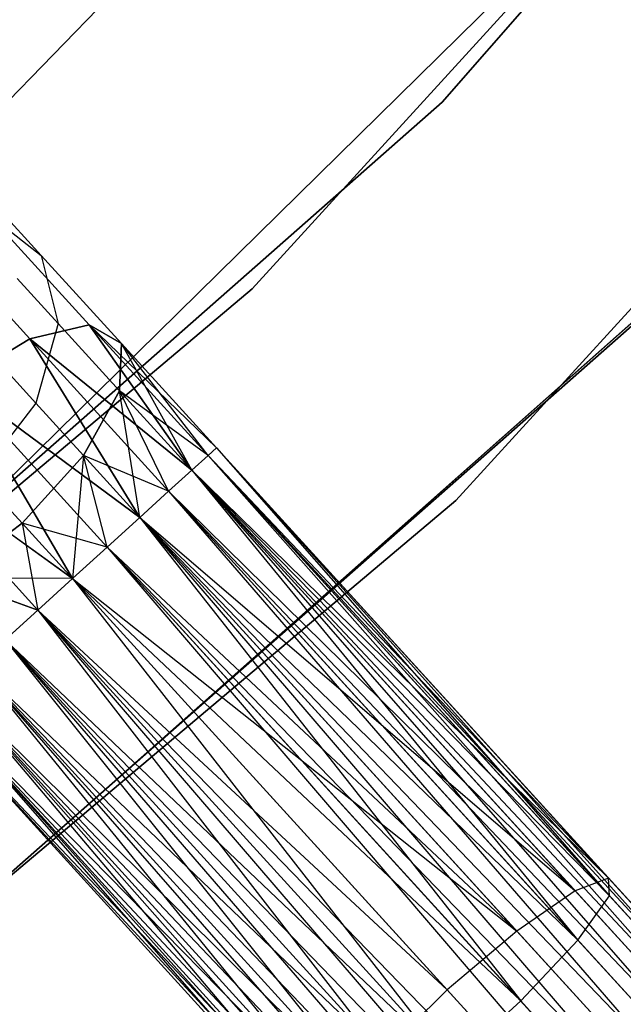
# Model space of a CAD drawing. Extents: x -91 to 91, y -91 to 262.
# Tile 207 of 256: x 41.79 to 44.87, y -48.34 to -43.31. Entities that reach past the tile are written whole.
import ezdxf

# ---------------------------------------------------------------- set-up
doc = ezdxf.new("R2010")
doc.units = 0
doc.header["$LTSCALE"] = 25.4
doc.layers.get('0').update_dxf_attribs({"linetype": 'CONTINUOUS'})

# ---------------------------------------------------------------- blocks, each defined once
blk = doc.blocks.new('ETE0_STL_1')
at = {"color": 0}
for p, q in [((43.9479, -43.733, 159.5), (49.2803, -37.6225, 159.5)), ((49.2803, -37.6225, 169), (43.9479, -43.733, 169)), ((49.2803, -37.6225, 169), (43.9479, -43.733, 169)), ((43.9479, -43.733, 159.5), (49.2803, -37.6225, 159.5)), ((48.4429, -38.6948, 330.5076), (42.9777, -44.6868, 330.5076)), ((42.9777, -44.6868, 321.0076), (48.4429, -38.6948, 321.0076)), ((42.9777, -44.6868, 321.0076), (48.4429, -38.6948, 321.0076)), ((48.4429, -38.6948, 330.5076), (42.9777, -44.6868, 330.5076)), ((44.0175, -45.768, 330.5076), (49.6149, -39.631, 330.5076)), ((49.6149, -39.631, 321.0076), (44.0175, -45.768, 321.0076)), ((44.0175, -45.768, 330.5076), (49.6149, -39.631, 330.5076)), ((49.6149, -39.631, 321.0076), (44.0175, -45.768, 321.0076)), ((45.2832, -40.07, 164.5076), (41.3797, -44.0896, 164.5076)), ((41.3797, -44.0896, 162.5076), (45.2832, -40.07, 162.5076)), ((41.3797, -44.0896, 162.5076), (45.2832, -40.07, 162.5076)), ((45.2832, -40.07, 164.5076), (41.3797, -44.0896, 164.5076)), ((40.4666, -46.9069, 327.5076), (46.243, -41.2237, 327.5076)), ((46.243, -41.2237, 328.5076), (40.4666, -46.9069, 328.5076)), ((40.4666, -46.9069, 327.5076), (46.243, -41.2237, 327.5076)), ((46.243, -41.2237, 328.5076), (40.4666, -46.9069, 328.5076)), ((37.8636, -49.0953, 159.5), (43.9479, -43.733, 159.5)), ((43.9479, -43.733, 169), (37.8636, -49.0953, 169)), ((43.9479, -43.733, 169), (37.8636, -49.0953, 169)), ((37.8636, -49.0953, 159.5), (43.9479, -43.733, 159.5)), ((43.9479, -43.733, 169), (43.9479, -43.733, 159.5)), ((43.9479, -43.733, 169), (43.9479, -43.733, 159.5)), ((41.6265, -44.2141, 321.2884), (41.9008, -44.5153, 320.6786)), ((41.6265, -44.2141, 321.2884), (41.9008, -44.5153, 320.6786)), ((41.9008, -44.5153, 169.3366), (41.6265, -44.2141, 168.7269)), ((41.9008, -44.5153, 169.3366), (41.6265, -44.2141, 168.7269)), ((41.2433, -44.2829, 320.0641), (41.8437, -44.9422, 319.4683)), ((41.2433, -44.2829, 320.0641), (41.8437, -44.9422, 319.4683)), ((41.8437, -44.9422, 170.5469), (41.2433, -44.2829, 169.9511)), ((41.8437, -44.9422, 170.5469), (41.2433, -44.2829, 169.9511)), ((41.6319, -44.3057, 320.3427), (42.1462, -44.8705, 319.8322)), ((41.6319, -44.3057, 320.3427), (42.1462, -44.8705, 319.8322)), ((41.6319, -44.3057, 320.3427), (41.9008, -44.5153, 320.6786)), ((41.6319, -44.3057, 320.3427), (41.9008, -44.5153, 320.6786)), ((41.6319, -44.3057, 169.6726), (41.9008, -44.5153, 169.3366)), ((42.1462, -44.8705, 170.183), (41.6319, -44.3057, 169.6726)), ((42.1462, -44.8705, 170.183), (41.6319, -44.3057, 169.6726)), ((41.6319, -44.3057, 169.6726), (41.9008, -44.5153, 169.3366)), ((41.9008, -44.5153, 320.6786), (42.3113, -44.9661, 320.2712)), ((41.9008, -44.5153, 320.6786), (42.3113, -44.9661, 320.2712)), ((41.9008, -44.5153, 320.6786), (41.9883, -44.8636, 320.9951)), ((41.9008, -44.5153, 320.6786), (41.9883, -44.8636, 320.9951)), ((41.9008, -44.5153, 169.3366), (41.9883, -44.8636, 169.0201)), ((42.3113, -44.9661, 169.744), (41.9008, -44.5153, 169.3366)), ((42.3113, -44.9661, 169.744), (41.9008, -44.5153, 169.3366)), ((41.9008, -44.5153, 169.3366), (41.9883, -44.8636, 169.0201)), ((38.9328, -50.1646, 158.5), (45.1475, -44.6537, 158.5)), ((45.1475, -44.6537, 159.5), (38.9328, -50.1646, 159.5)), ((38.9328, -50.1646, 158.5), (45.1475, -44.6537, 158.5)), ((45.1475, -44.6537, 159.5), (38.9328, -50.1646, 159.5)), ((41.7794, -44.6341, 321.4596), (41.9883, -44.8636, 320.9951)), ((41.7794, -44.6341, 321.4596), (41.9883, -44.8636, 320.9951)), ((41.9883, -44.8636, 169.0201), (41.7794, -44.6341, 168.5556)), ((41.9883, -44.8636, 169.0201), (41.7794, -44.6341, 168.5556)), ((42.9777, -44.6868, 330.5076), (36.7773, -49.9143, 330.5076)), ((36.7773, -49.9143, 321.0076), (42.9777, -44.6868, 321.0076)), ((36.7773, -49.9143, 321.0076), (42.9777, -44.6868, 321.0076)), ((42.9777, -44.6868, 330.5076), (36.7773, -49.9143, 330.5076)), ((42.9777, -44.6868, 321.0076), (42.9777, -44.6868, 330.5076)), ((42.9777, -44.6868, 321.0076), (42.9777, -44.6868, 330.5076)), ((45.0112, -44.7911, 159.5), (38.7797, -50.283, 159.5)), ((38.7797, -50.283, 169), (45.0112, -44.7911, 169)), ((45.0112, -44.7911, 159.5), (38.7797, -50.283, 159.5)), ((38.7797, -50.283, 169), (45.0112, -44.7911, 169)), ((41.9883, -44.8636, 320.9951), (41.8746, -45.2707, 321.2195)), ((41.9883, -44.8636, 320.9951), (41.8746, -45.2707, 321.2195)), ((41.9883, -44.8636, 169.0201), (41.8746, -45.2707, 168.7957)), ((41.9883, -44.8636, 169.0201), (41.8746, -45.2707, 168.7957)), ((41.9883, -44.8636, 320.9951), (42.3011, -45.207, 320.6847)), ((41.9883, -44.8636, 320.9951), (42.3011, -45.207, 320.6847)), ((42.3011, -45.207, 169.3306), (41.9883, -44.8636, 169.0201)), ((42.3011, -45.207, 169.3306), (41.9883, -44.8636, 169.0201)), ((41.8437, -44.9422, 319.4683), (42.1462, -44.8705, 319.8322)), ((41.8437, -44.9422, 319.4683), (42.1462, -44.8705, 319.8322)), ((42.1462, -44.8705, 170.183), (41.8437, -44.9422, 170.5469)), ((42.1462, -44.8705, 170.183), (41.8437, -44.9422, 170.5469)), ((42.1462, -44.8705, 319.8322), (42.6701, -45.6122, 319.4395)), ((42.1462, -44.8705, 319.8322), (42.6701, -45.6122, 319.4395)), ((42.1462, -44.8705, 319.8322), (42.7529, -45.5368, 319.653)), ((42.1462, -44.8705, 319.8322), (42.7529, -45.5368, 319.653)), ((42.1462, -44.8705, 319.8322), (42.7956, -45.4979, 319.8871)), ((42.1462, -44.8705, 319.8322), (42.7956, -45.4979, 319.8871)), ((42.1462, -44.8705, 319.8322), (42.3113, -44.9661, 320.2712)), ((42.1462, -44.8705, 319.8322), (42.3113, -44.9661, 320.2712)), ((42.6701, -45.6122, 170.5757), (42.1462, -44.8705, 170.183)), ((42.7529, -45.5368, 170.3622), (42.1462, -44.8705, 170.183)), ((42.6701, -45.6122, 170.5757), (42.1462, -44.8705, 170.183)), ((42.7529, -45.5368, 170.3622), (42.1462, -44.8705, 170.183)), ((42.7956, -45.4979, 170.1281), (42.1462, -44.8705, 170.183)), ((42.7956, -45.4979, 170.1281), (42.1462, -44.8705, 170.183)), ((42.3113, -44.9661, 169.744), (42.1462, -44.8705, 170.183)), ((42.3113, -44.9661, 169.744), (42.1462, -44.8705, 170.183)), ((41.473, -45.1646, 319.2628), (41.8437, -44.9422, 319.4683)), ((41.473, -45.1646, 319.2628), (41.8437, -44.9422, 319.4683)), ((41.8437, -44.9422, 170.5469), (41.473, -45.1646, 170.7524)), ((41.8437, -44.9422, 170.5469), (41.473, -45.1646, 170.7524)), ((41.8437, -44.9422, 319.4683), (42.4052, -45.8534, 319.1222)), ((41.8437, -44.9422, 319.4683), (42.4052, -45.8534, 319.1222)), ((41.8437, -44.9422, 319.4683), (42.5519, -45.7198, 319.2591)), ((41.8437, -44.9422, 319.4683), (42.5519, -45.7198, 319.2591)), ((41.8437, -44.9422, 319.4683), (42.6701, -45.6122, 319.4395)), ((41.8437, -44.9422, 319.4683), (42.6701, -45.6122, 319.4395)), ((42.4052, -45.8534, 170.8931), (41.8437, -44.9422, 170.5469)), ((42.5519, -45.7198, 170.7561), (41.8437, -44.9422, 170.5469)), ((42.4052, -45.8534, 170.8931), (41.8437, -44.9422, 170.5469)), ((42.5519, -45.7198, 170.7561), (41.8437, -44.9422, 170.5469)), ((42.6701, -45.6122, 170.5757), (41.8437, -44.9422, 170.5469)), ((42.6701, -45.6122, 170.5757), (41.8437, -44.9422, 170.5469)), ((42.3113, -44.9661, 320.2712), (42.3011, -45.207, 320.6847)), ((42.3113, -44.9661, 320.2712), (42.3011, -45.207, 320.6847)), ((42.3011, -45.207, 169.3306), (42.3113, -44.9661, 169.744)), ((42.3011, -45.207, 169.3306), (42.3113, -44.9661, 169.744)), ((42.3113, -44.9661, 320.2712), (42.7956, -45.4979, 319.8871)), ((42.3113, -44.9661, 320.2712), (42.7956, -45.4979, 320.1281)), ((42.3113, -44.9661, 320.2712), (42.7956, -45.4979, 319.8871)), ((42.6701, -45.6122, 320.5757), (42.3113, -44.9661, 320.2712)), ((42.6701, -45.6122, 320.5757), (42.3113, -44.9661, 320.2712)), ((42.7529, -45.5368, 320.3622), (42.3113, -44.9661, 320.2712)), ((42.7529, -45.5368, 320.3622), (42.3113, -44.9661, 320.2712)), ((42.3113, -44.9661, 320.2712), (42.7956, -45.4979, 320.1281)), ((42.7956, -45.4979, 169.8871), (42.3113, -44.9661, 169.744)), ((42.7956, -45.4979, 170.1281), (42.3113, -44.9661, 169.744)), ((42.7956, -45.4979, 170.1281), (42.3113, -44.9661, 169.744)), ((42.7956, -45.4979, 169.8871), (42.3113, -44.9661, 169.744)), ((42.7529, -45.5368, 169.653), (42.3113, -44.9661, 169.744)), ((42.7529, -45.5368, 169.653), (42.3113, -44.9661, 169.744)), ((41.7119, -45.0921, 321.5811), (41.8746, -45.2707, 321.2195)), ((41.7119, -45.0921, 321.5811), (41.8746, -45.2707, 321.2195)), ((41.8746, -45.2707, 168.7957), (41.7119, -45.0921, 168.4341)), ((41.8746, -45.2707, 168.7957), (41.7119, -45.0921, 168.4341)), ((41.473, -45.1646, 319.2628), (42.0616, -46.1663, 319.0076)), ((41.473, -45.1646, 319.2628), (42.0616, -46.1663, 319.0076)), ((41.473, -45.1646, 319.2628), (42.2385, -46.0052, 319.0367)), ((41.473, -45.1646, 319.2628), (42.2385, -46.0052, 319.0367)), ((41.473, -45.1646, 319.2628), (42.4052, -45.8534, 319.1222)), ((41.473, -45.1646, 319.2628), (42.4052, -45.8534, 319.1222)), ((42.0616, -46.1663, 171.0076), (41.473, -45.1646, 170.7524)), ((42.2385, -46.0052, 170.9785), (41.473, -45.1646, 170.7524)), ((42.0616, -46.1663, 171.0076), (41.473, -45.1646, 170.7524)), ((42.2385, -46.0052, 170.9785), (41.473, -45.1646, 170.7524)), ((42.4052, -45.8534, 170.8931), (41.473, -45.1646, 170.7524)), ((42.4052, -45.8534, 170.8931), (41.473, -45.1646, 170.7524)), ((42.118, -45.5381, 320.9779), (42.3011, -45.207, 320.6847)), ((42.118, -45.5381, 320.9779), (42.3011, -45.207, 320.6847)), ((42.3011, -45.207, 169.3306), (42.118, -45.5381, 169.0373)), ((42.3011, -45.207, 169.3306), (42.118, -45.5381, 169.0373)), ((42.3011, -45.207, 320.6847), (42.6701, -45.6122, 320.5757)), ((42.4052, -45.8534, 320.8931), (42.3011, -45.207, 320.6847)), ((42.4052, -45.8534, 320.8931), (42.3011, -45.207, 320.6847)), ((42.5519, -45.7198, 320.7561), (42.3011, -45.207, 320.6847)), ((42.5519, -45.7198, 320.7561), (42.3011, -45.207, 320.6847)), ((42.3011, -45.207, 320.6847), (42.6701, -45.6122, 320.5757)), ((42.7529, -45.5368, 169.653), (42.3011, -45.207, 169.3306)), ((42.6701, -45.6122, 169.4395), (42.3011, -45.207, 169.3306)), ((42.7529, -45.5368, 169.653), (42.3011, -45.207, 169.3306)), ((42.6701, -45.6122, 169.4395), (42.3011, -45.207, 169.3306)), ((42.5519, -45.7198, 169.2591), (42.3011, -45.207, 169.3306)), ((42.5519, -45.7198, 169.2591), (42.3011, -45.207, 169.3306)), ((41.8746, -45.2707, 321.2195), (41.5855, -45.6435, 321.3005)), ((41.8746, -45.2707, 321.2195), (41.5855, -45.6435, 321.3005)), ((41.8746, -45.2707, 168.7957), (41.5855, -45.6435, 168.7147)), ((41.8746, -45.2707, 168.7957), (41.5855, -45.6435, 168.7147)), ((41.8746, -45.2707, 321.2195), (42.118, -45.5381, 320.9779)), ((41.8746, -45.2707, 321.2195), (42.118, -45.5381, 320.9779)), ((42.118, -45.5381, 169.0373), (41.8746, -45.2707, 168.7957)), ((42.118, -45.5381, 169.0373), (41.8746, -45.2707, 168.7957)), ((41.1192, -45.4868, 319.2628), (41.8847, -46.3274, 319.0367)), ((41.1192, -45.4868, 319.2628), (41.8847, -46.3274, 319.0367)), ((41.1192, -45.4868, 319.2628), (42.0616, -46.1663, 319.0076)), ((41.1192, -45.4868, 319.2628), (42.0616, -46.1663, 319.0076)), ((41.8847, -46.3274, 170.9785), (41.1192, -45.4868, 170.7524)), ((41.8847, -46.3274, 170.9785), (41.1192, -45.4868, 170.7524)), ((42.0616, -46.1663, 171.0076), (41.1192, -45.4868, 170.7524)), ((42.0616, -46.1663, 171.0076), (41.1192, -45.4868, 170.7524)), ((42.7956, -45.4979, 319.8871), (42.7529, -45.5368, 319.653)), ((42.7529, -45.5368, 320.3622), (42.7956, -45.4979, 320.1281)), ((42.7956, -45.4979, 319.8871), (42.7529, -45.5368, 319.653)), ((42.7529, -45.5368, 320.3622), (42.7956, -45.4979, 320.1281)), ((42.7529, -45.5368, 169.653), (42.7956, -45.4979, 169.8871)), ((42.7956, -45.4979, 170.1281), (42.7529, -45.5368, 170.3622)), ((42.7956, -45.4979, 170.1281), (42.7529, -45.5368, 170.3622)), ((42.7529, -45.5368, 169.653), (42.7956, -45.4979, 169.8871)), ((42.7956, -45.4979, 320.1281), (44.7971, -47.6958, 319.6635)), ((42.7956, -45.4979, 319.8871), (44.7971, -47.6958, 319.6635)), ((42.7956, -45.4979, 319.8871), (44.7971, -47.6958, 319.6635)), ((42.7956, -45.4979, 320.1281), (44.7971, -47.6958, 319.6635)), ((42.7956, -45.4979, 320.1281), (44.8023, -47.7872, 320.1334)), ((42.7956, -45.4979, 320.1281), (44.8023, -47.7872, 320.1334)), ((42.7956, -45.4979, 169.8871), (47.9319, -51.224, 169.653)), ((42.7956, -45.4979, 169.8871), (47.9319, -51.224, 169.653)), ((42.7956, -45.4979, 169.8871), (47.9745, -51.1851, 170.1281)), ((42.7956, -45.4979, 169.8871), (47.9745, -51.1851, 170.1281)), ((42.7956, -45.4979, 170.1281), (47.9745, -51.1851, 170.1281)), ((42.7956, -45.4979, 170.1281), (47.9745, -51.1851, 170.1281)), ((42.118, -45.5381, 320.9779), (41.8039, -45.8834, 321.0837)), ((42.118, -45.5381, 320.9779), (41.8039, -45.8834, 321.0837)), ((42.118, -45.5381, 169.0373), (41.8039, -45.8834, 168.9315)), ((42.118, -45.5381, 169.0373), (41.8039, -45.8834, 168.9315)), ((42.118, -45.5381, 320.9779), (42.0616, -46.1663, 321.0076)), ((42.118, -45.5381, 320.9779), (42.0616, -46.1663, 321.0076)), ((42.2385, -46.0052, 320.9785), (42.118, -45.5381, 320.9779)), ((42.2385, -46.0052, 320.9785), (42.118, -45.5381, 320.9779)), ((42.4052, -45.8534, 320.8931), (42.118, -45.5381, 320.9779)), ((42.4052, -45.8534, 320.8931), (42.118, -45.5381, 320.9779)), ((42.5519, -45.7198, 169.2591), (42.118, -45.5381, 169.0373)), ((42.5519, -45.7198, 169.2591), (42.118, -45.5381, 169.0373)), ((42.4052, -45.8534, 169.1222), (42.118, -45.5381, 169.0373)), ((42.4052, -45.8534, 169.1222), (42.118, -45.5381, 169.0373)), ((42.2385, -46.0052, 169.0367), (42.118, -45.5381, 169.0373)), ((42.2385, -46.0052, 169.0367), (42.118, -45.5381, 169.0373)), ((42.7529, -45.5368, 319.653), (42.6701, -45.6122, 319.4395)), ((42.6701, -45.6122, 320.5757), (42.7529, -45.5368, 320.3622)), ((42.7529, -45.5368, 319.653), (42.6701, -45.6122, 319.4395)), ((42.6701, -45.6122, 320.5757), (42.7529, -45.5368, 320.3622)), ((42.6701, -45.6122, 169.4395), (42.7529, -45.5368, 169.653)), ((42.7529, -45.5368, 170.3622), (42.6701, -45.6122, 170.5757)), ((42.7529, -45.5368, 170.3622), (42.6701, -45.6122, 170.5757)), ((42.6701, -45.6122, 169.4395), (42.7529, -45.5368, 169.653)), ((42.7529, -45.5368, 319.653), (44.7971, -47.6958, 319.6635)), ((42.7529, -45.5368, 319.653), (44.7971, -47.6958, 319.6635)), ((42.7529, -45.5368, 320.3622), (44.8023, -47.7872, 320.1334)), ((42.7529, -45.5368, 320.3622), (44.8023, -47.7872, 320.1334)), ((42.7529, -45.5368, 169.653), (47.9319, -51.224, 169.653)), ((42.7529, -45.5368, 169.653), (47.9319, -51.224, 169.653)), ((42.7529, -45.5368, 170.3622), (47.9745, -51.1851, 170.1281)), ((42.7529, -45.5368, 170.3622), (47.9745, -51.1851, 170.1281)), ((42.7529, -45.5368, 170.3622), (47.8491, -51.2994, 170.5757)), ((42.7529, -45.5368, 170.3622), (47.8491, -51.2994, 170.5757)), ((42.6701, -45.6122, 319.4395), (42.5519, -45.7198, 319.2591)), ((42.5519, -45.7198, 320.7561), (42.6701, -45.6122, 320.5757)), ((42.6701, -45.6122, 319.4395), (42.5519, -45.7198, 319.2591)), ((42.5519, -45.7198, 320.7561), (42.6701, -45.6122, 320.5757)), ((42.5519, -45.7198, 169.2591), (42.6701, -45.6122, 169.4395)), ((42.6701, -45.6122, 170.5757), (42.5519, -45.7198, 170.7561)), ((42.6701, -45.6122, 170.5757), (42.5519, -45.7198, 170.7561)), ((42.5519, -45.7198, 169.2591), (42.6701, -45.6122, 169.4395)), ((42.6701, -45.6122, 319.4395), (44.6265, -47.7606, 319.2211)), ((42.6701, -45.6122, 319.4395), (44.6265, -47.7606, 319.2211)), ((42.6701, -45.6122, 319.4395), (44.7971, -47.6958, 319.6635)), ((42.6701, -45.6122, 319.4395), (44.7971, -47.6958, 319.6635)), ((42.6701, -45.6122, 320.5757), (44.8023, -47.7872, 320.1334)), ((42.6701, -45.6122, 320.5757), (44.8023, -47.7872, 320.1334)), ((42.6701, -45.6122, 320.5757), (44.6409, -48.0138, 320.5228)), ((42.6701, -45.6122, 320.5757), (44.6409, -48.0138, 320.5228)), ((42.6701, -45.6122, 169.4395), (47.7309, -51.407, 169.2591)), ((42.6701, -45.6122, 169.4395), (47.7309, -51.407, 169.2591)), ((42.6701, -45.6122, 169.4395), (47.9319, -51.224, 169.653)), ((42.6701, -45.6122, 169.4395), (47.9319, -51.224, 169.653)), ((42.6701, -45.6122, 170.5757), (47.8491, -51.2994, 170.5757)), ((42.6701, -45.6122, 170.5757), (47.8491, -51.2994, 170.5757)), ((41.8039, -45.8834, 321.0837), (41.5855, -45.6435, 321.3005)), ((41.8039, -45.8834, 321.0837), (41.5855, -45.6435, 321.3005)), ((41.5855, -45.6435, 168.7147), (41.8039, -45.8834, 168.9315)), ((41.5855, -45.6435, 168.7147), (41.8039, -45.8834, 168.9315)), ((42.5519, -45.7198, 319.2591), (42.4052, -45.8534, 319.1222)), ((42.4052, -45.8534, 320.8931), (42.5519, -45.7198, 320.7561)), ((42.5519, -45.7198, 319.2591), (42.4052, -45.8534, 319.1222)), ((42.4052, -45.8534, 320.8931), (42.5519, -45.7198, 320.7561)), ((42.4052, -45.8534, 169.1222), (42.5519, -45.7198, 169.2591)), ((42.5519, -45.7198, 170.7561), (42.4052, -45.8534, 170.8931)), ((42.5519, -45.7198, 170.7561), (42.4052, -45.8534, 170.8931)), ((42.4052, -45.8534, 169.1222), (42.5519, -45.7198, 169.2591)), ((42.5519, -45.7198, 319.2591), (44.6265, -47.7606, 319.2211)), ((42.5519, -45.7198, 319.2591), (44.6265, -47.7606, 319.2211)), ((42.5519, -45.7198, 320.7561), (44.6409, -48.0138, 320.5228)), ((42.5519, -45.7198, 320.7561), (44.6409, -48.0138, 320.5228)), ((42.5519, -45.7198, 169.2591), (47.7309, -51.407, 169.2591)), ((42.5519, -45.7198, 169.2591), (47.7309, -51.407, 169.2591)), ((42.5519, -45.7198, 170.7561), (47.8491, -51.2994, 170.5757)), ((42.5519, -45.7198, 170.7561), (47.8491, -51.2994, 170.5757)), ((42.5519, -45.7198, 170.7561), (47.5842, -51.5406, 170.8931)), ((42.5519, -45.7198, 170.7561), (47.5842, -51.5406, 170.8931)), ((37.667, -51.1219, 330.5076), (44.0175, -45.768, 330.5076)), ((44.0175, -45.768, 321.0076), (37.667, -51.1219, 321.0076)), ((37.667, -51.1219, 330.5076), (44.0175, -45.768, 330.5076)), ((44.0175, -45.768, 321.0076), (37.667, -51.1219, 321.0076)), ((44.0175, -45.768, 330.5076), (44.0175, -45.768, 321.0076)), ((44.0175, -45.768, 330.5076), (44.0175, -45.768, 321.0076)), ((42.4052, -45.8534, 319.1222), (42.2385, -46.0052, 319.0367)), ((42.2385, -46.0052, 320.9785), (42.4052, -45.8534, 320.8931)), ((42.4052, -45.8534, 319.1222), (42.2385, -46.0052, 319.0367)), ((42.2385, -46.0052, 320.9785), (42.4052, -45.8534, 320.8931)), ((42.2385, -46.0052, 169.0367), (42.4052, -45.8534, 169.1222)), ((42.4052, -45.8534, 170.8931), (42.2385, -46.0052, 170.9785)), ((42.4052, -45.8534, 170.8931), (42.2385, -46.0052, 170.9785)), ((42.2385, -46.0052, 169.0367), (42.4052, -45.8534, 169.1222)), ((42.4052, -45.8534, 319.1222), (44.3297, -47.9668, 318.9072)), ((42.4052, -45.8534, 319.1222), (44.3297, -47.9668, 318.9072)), ((42.4052, -45.8534, 319.1222), (44.6265, -47.7606, 319.2211)), ((42.4052, -45.8534, 319.1222), (44.6265, -47.7606, 319.2211)), ((42.4052, -45.8534, 320.8931), (44.6409, -48.0138, 320.5228)), ((42.4052, -45.8534, 320.8931), (44.6409, -48.0138, 320.5228)), ((42.4052, -45.8534, 320.8931), (44.3499, -48.3238, 320.7428)), ((42.4052, -45.8534, 320.8931), (44.3499, -48.3238, 320.7428)), ((42.4052, -45.8534, 169.1222), (47.4175, -51.6924, 169.0367)), ((42.4052, -45.8534, 169.1222), (47.4175, -51.6924, 169.0367)), ((42.4052, -45.8534, 169.1222), (47.7309, -51.407, 169.2591)), ((42.4052, -45.8534, 169.1222), (47.7309, -51.407, 169.2591)), ((42.4052, -45.8534, 170.8931), (47.5842, -51.5406, 170.8931)), ((42.4052, -45.8534, 170.8931), (47.5842, -51.5406, 170.8931)), ((41.8039, -45.8834, 321.0837), (41.4308, -46.1639, 320.9779)), ((41.8039, -45.8834, 321.0837), (41.4308, -46.1639, 320.9779)), ((41.4308, -46.1639, 169.0373), (41.8039, -45.8834, 168.9315)), ((41.4308, -46.1639, 169.0373), (41.8039, -45.8834, 168.9315)), ((42.0616, -46.1663, 321.0076), (41.8039, -45.8834, 321.0837)), ((41.8039, -45.8834, 321.0837), (41.8847, -46.3274, 320.9785)), ((41.8039, -45.8834, 321.0837), (41.8847, -46.3274, 320.9785)), ((42.0616, -46.1663, 321.0076), (41.8039, -45.8834, 321.0837)), ((41.8039, -45.8834, 168.9315), (42.0616, -46.1663, 169.0076)), ((42.2385, -46.0052, 169.0367), (41.8039, -45.8834, 168.9315)), ((42.2385, -46.0052, 169.0367), (41.8039, -45.8834, 168.9315)), ((41.8039, -45.8834, 168.9315), (42.0616, -46.1663, 169.0076)), ((42.2385, -46.0052, 319.0367), (42.0616, -46.1663, 319.0076)), ((42.0616, -46.1663, 321.0076), (42.2385, -46.0052, 320.9785)), ((42.2385, -46.0052, 319.0367), (42.0616, -46.1663, 319.0076)), ((42.0616, -46.1663, 321.0076), (42.2385, -46.0052, 320.9785)), ((42.0616, -46.1663, 169.0076), (42.2385, -46.0052, 169.0367)), ((42.2385, -46.0052, 170.9785), (42.0616, -46.1663, 171.0076)), ((42.2385, -46.0052, 170.9785), (42.0616, -46.1663, 171.0076)), ((42.0616, -46.1663, 169.0076), (42.2385, -46.0052, 169.0367)), ((42.2385, -46.0052, 319.0367), (44.3297, -47.9668, 318.9072)), ((42.2385, -46.0052, 319.0367), (44.3297, -47.9668, 318.9072)), ((42.2385, -46.0052, 320.9785), (44.3499, -48.3238, 320.7428)), ((42.2385, -46.0052, 320.9785), (44.3499, -48.3238, 320.7428)), ((42.2385, -46.0052, 169.0367), (47.4175, -51.6924, 169.0367)), ((42.2385, -46.0052, 169.0367), (47.4175, -51.6924, 169.0367)), ((42.2385, -46.0052, 170.9785), (47.5842, -51.5406, 170.8931)), ((42.2385, -46.0052, 170.9785), (47.5842, -51.5406, 170.8931)), ((42.2385, -46.0052, 170.9785), (47.2406, -51.8535, 171.0076)), ((42.2385, -46.0052, 170.9785), (47.2406, -51.8535, 171.0076)), ((41.4308, -46.1639, 320.9779), (41.8847, -46.3274, 320.9785)), ((41.4308, -46.1639, 320.9779), (41.8847, -46.3274, 320.9785)), ((42.0616, -46.1663, 169.0076), (41.4308, -46.1639, 169.0373)), ((41.8847, -46.3274, 169.0367), (41.4308, -46.1639, 169.0373)), ((42.0616, -46.1663, 169.0076), (41.4308, -46.1639, 169.0373)), ((41.8847, -46.3274, 169.0367), (41.4308, -46.1639, 169.0373)), ((41.8847, -46.3274, 320.9785), (42.0616, -46.1663, 321.0076)), ((42.0616, -46.1663, 319.0076), (41.8847, -46.3274, 319.0367)), ((41.8847, -46.3274, 320.9785), (42.0616, -46.1663, 321.0076)), ((42.0616, -46.1663, 319.0076), (41.8847, -46.3274, 319.0367)), ((41.8847, -46.3274, 169.0367), (42.0616, -46.1663, 169.0076)), ((42.0616, -46.1663, 171.0076), (41.8847, -46.3274, 170.9785)), ((41.8847, -46.3274, 169.0367), (42.0616, -46.1663, 169.0076)), ((42.0616, -46.1663, 171.0076), (41.8847, -46.3274, 170.9785)), ((43.9745, -48.267, 318.794), (42.0616, -46.1663, 319.0076)), ((42.0616, -46.1663, 319.0076), (44.3297, -47.9668, 318.9072)), ((42.0616, -46.1663, 319.0076), (44.3297, -47.9668, 318.9072)), ((42.0616, -46.1663, 321.0076), (44.3499, -48.3238, 320.7428)), ((42.0616, -46.1663, 321.0076), (44.3499, -48.3238, 320.7428)), ((42.0616, -46.1663, 321.0076), (43.996, -48.646, 320.7428)), ((42.0616, -46.1663, 321.0076), (43.996, -48.646, 320.7428)), ((43.9745, -48.267, 318.794), (42.0616, -46.1663, 319.0076)), ((42.0616, -46.1663, 169.0076), (47.2406, -51.8535, 169.0076)), ((42.0616, -46.1663, 169.0076), (47.2406, -51.8535, 169.0076)), ((42.0616, -46.1663, 171.0076), (47.2406, -51.8535, 171.0076)), ((42.0616, -46.1663, 171.0076), (47.2406, -51.8535, 171.0076)), ((41.718, -46.4792, 320.8931), (41.8847, -46.3274, 320.9785)), ((41.8847, -46.3274, 319.0367), (41.718, -46.4792, 319.1222)), ((41.718, -46.4792, 320.8931), (41.8847, -46.3274, 320.9785)), ((41.8847, -46.3274, 319.0367), (41.718, -46.4792, 319.1222)), ((41.8847, -46.3274, 170.9785), (41.718, -46.4792, 170.8931)), ((41.718, -46.4792, 169.1222), (41.8847, -46.3274, 169.0367)), ((41.718, -46.4792, 169.1222), (41.8847, -46.3274, 169.0367)), ((41.8847, -46.3274, 170.9785), (41.718, -46.4792, 170.8931)), ((41.8847, -46.3274, 320.9785), (43.996, -48.646, 320.7428)), ((41.8847, -46.3274, 320.9785), (43.996, -48.646, 320.7428)), ((41.8847, -46.3274, 319.0367), (43.6425, -48.5926, 318.9072)), ((41.8847, -46.3274, 319.0367), (43.6425, -48.5926, 318.9072)), ((41.8847, -46.3274, 319.0367), (43.9745, -48.267, 318.794)), ((41.8847, -46.3274, 319.0367), (43.9745, -48.267, 318.794)), ((47.2406, -51.8535, 171.0076), (41.8847, -46.3274, 170.9785)), ((41.8847, -46.3274, 170.9785), (46.897, -52.1664, 170.8931)), ((41.8847, -46.3274, 170.9785), (46.897, -52.1664, 170.8931)), ((41.8847, -46.3274, 169.0367), (47.0636, -52.0146, 169.0367)), ((41.8847, -46.3274, 169.0367), (47.0636, -52.0146, 169.0367)), ((47.2406, -51.8535, 171.0076), (41.8847, -46.3274, 170.9785)), ((41.718, -46.4792, 320.8931), (43.996, -48.646, 320.7428)), ((41.718, -46.4792, 320.8931), (43.996, -48.646, 320.7428)), ((41.718, -46.4792, 320.8931), (43.6603, -48.9068, 320.5228)), ((41.718, -46.4792, 320.8931), (43.6603, -48.9068, 320.5228)), ((41.718, -46.4792, 319.1222), (43.6425, -48.5926, 318.9072)), ((41.718, -46.4792, 319.1222), (43.6425, -48.5926, 318.9072)), ((41.718, -46.4792, 170.8931), (46.897, -52.1664, 170.8931)), ((41.718, -46.4792, 170.8931), (46.897, -52.1664, 170.8931)), ((41.718, -46.4792, 169.1222), (46.7503, -52.3, 169.2591)), ((41.718, -46.4792, 169.1222), (46.7503, -52.3, 169.2591)), ((41.718, -46.4792, 169.1222), (47.0636, -52.0146, 169.0367)), ((41.718, -46.4792, 169.1222), (47.0636, -52.0146, 169.0367)), ((41.5713, -46.6128, 320.7561), (43.6603, -48.9068, 320.5228)), ((41.5713, -46.6128, 320.7561), (43.6603, -48.9068, 320.5228)), ((41.5713, -46.6128, 319.2591), (43.4095, -48.8689, 319.2211)), ((41.5713, -46.6128, 319.2591), (43.4095, -48.8689, 319.2211)), ((41.5713, -46.6128, 319.2591), (43.6425, -48.5926, 318.9072)), ((41.5713, -46.6128, 319.2591), (43.6425, -48.5926, 318.9072)), ((41.5713, -46.6128, 170.7561), (46.897, -52.1664, 170.8931)), ((41.5713, -46.6128, 170.7561), (46.897, -52.1664, 170.8931)), ((41.5713, -46.6128, 170.7561), (46.6321, -52.4076, 170.5757)), ((41.5713, -46.6128, 170.7561), (46.6321, -52.4076, 170.5757)), ((41.5713, -46.6128, 169.2591), (46.7503, -52.3, 169.2591)), ((41.5713, -46.6128, 169.2591), (46.7503, -52.3, 169.2591)), ((41.4531, -46.7204, 320.5757), (43.6603, -48.9068, 320.5228)), ((41.4531, -46.7204, 320.5757), (43.6603, -48.9068, 320.5228)), ((41.4531, -46.7204, 320.5757), (43.4196, -49.0463, 320.1334)), ((41.4531, -46.7204, 320.5757), (43.4196, -49.0463, 320.1334)), ((41.4531, -46.7204, 319.4395), (43.4095, -48.8689, 319.2211)), ((41.4531, -46.7204, 319.4395), (43.4095, -48.8689, 319.2211)), ((41.4531, -46.7204, 170.5757), (46.6321, -52.4076, 170.5757)), ((41.4531, -46.7204, 170.5757), (46.6321, -52.4076, 170.5757)), ((41.4531, -46.7204, 169.4395), (46.5492, -52.4831, 169.653)), ((41.4531, -46.7204, 169.4395), (46.5492, -52.4831, 169.653)), ((41.4531, -46.7204, 169.4395), (46.7503, -52.3, 169.2591)), ((41.4531, -46.7204, 169.4395), (46.7503, -52.3, 169.2591)), ((41.3703, -46.7959, 320.3622), (43.4196, -49.0463, 320.1334)), ((41.3703, -46.7959, 320.3622), (43.4196, -49.0463, 320.1334)), ((41.3703, -46.7959, 319.653), (43.3291, -49.0326, 319.6635)), ((41.3703, -46.7959, 319.653), (43.3291, -49.0326, 319.6635)), ((41.3703, -46.7959, 319.653), (43.4095, -48.8689, 319.2211)), ((41.3703, -46.7959, 319.653), (43.4095, -48.8689, 319.2211)), ((41.3703, -46.7959, 170.3622), (46.6321, -52.4076, 170.5757)), ((41.3703, -46.7959, 170.3622), (46.6321, -52.4076, 170.5757)), ((41.3703, -46.7959, 170.3622), (46.5066, -52.5219, 170.1281)), ((41.3703, -46.7959, 170.3622), (46.5066, -52.5219, 170.1281)), ((41.3703, -46.7959, 169.653), (46.5492, -52.4831, 169.653)), ((41.3703, -46.7959, 169.653), (46.5492, -52.4831, 169.653)), ((41.3276, -46.8347, 319.8871), (43.3291, -49.0326, 319.6635)), ((41.3276, -46.8347, 320.1281), (43.3291, -49.0326, 319.6635)), ((41.3276, -46.8347, 320.1281), (43.4196, -49.0463, 320.1334)), ((41.3276, -46.8347, 320.1281), (43.4196, -49.0463, 320.1334)), ((41.3276, -46.8347, 320.1281), (43.3291, -49.0326, 319.6635)), ((41.3276, -46.8347, 319.8871), (43.3291, -49.0326, 319.6635)), ((41.3276, -46.8347, 170.1281), (46.5066, -52.5219, 170.1281)), ((41.3276, -46.8347, 170.1281), (46.5066, -52.5219, 170.1281)), ((41.3276, -46.8347, 169.8871), (46.5066, -52.5219, 170.1281)), ((41.3276, -46.8347, 169.8871), (46.5066, -52.5219, 170.1281)), ((41.3276, -46.8347, 169.8871), (46.5492, -52.4831, 169.653)), ((41.3276, -46.8347, 169.8871), (46.5492, -52.4831, 169.653)), ((44.7971, -47.6958, 319.6635), (44.6265, -47.7606, 319.2211)), ((44.7971, -47.6958, 319.6635), (44.6265, -47.7606, 319.2211)), ((44.8023, -47.7872, 320.1334), (44.7971, -47.6958, 319.6635)), ((44.7971, -47.6958, 319.6635), (46.7536, -49.8443, 318.998)), ((44.7971, -47.6958, 319.6635), (46.7536, -49.8443, 318.998)), ((44.8023, -47.7872, 320.1334), (44.7971, -47.6958, 319.6635)), ((44.6265, -47.7606, 319.2211), (44.3297, -47.9668, 318.9072)), ((44.6265, -47.7606, 319.2211), (44.3297, -47.9668, 318.9072)), ((44.6265, -47.7606, 319.2211), (46.539, -49.8608, 318.5705)), ((44.6265, -47.7606, 319.2211), (46.539, -49.8608, 318.5705)), ((44.6409, -48.0138, 320.5228), (44.8023, -47.7872, 320.1334)), ((44.6409, -48.0138, 320.5228), (44.8023, -47.7872, 320.1334)), ((44.8023, -47.7872, 320.1334), (46.8055, -49.9871, 319.4519)), ((44.8023, -47.7872, 320.1334), (46.8055, -49.9871, 319.4519)), ((44.3297, -47.9668, 318.9072), (43.9745, -48.267, 318.794)), ((44.3297, -47.9668, 318.9072), (43.9745, -48.267, 318.794)), ((44.3297, -47.9668, 318.9072), (46.2109, -50.0326, 318.2673)), ((44.3297, -47.9668, 318.9072), (46.2109, -50.0326, 318.2673)), ((44.3499, -48.3238, 320.7428), (44.6409, -48.0138, 320.5228)), ((44.3499, -48.3238, 320.7428), (44.6409, -48.0138, 320.5228)), ((44.6409, -48.0138, 320.5228), (46.6829, -50.2562, 319.8282)), ((44.6409, -48.0138, 320.5228), (46.6829, -50.2562, 319.8282)), ((43.6425, -48.5926, 318.9072), (43.9745, -48.267, 318.794)), ((43.6425, -48.5926, 318.9072), (43.9745, -48.267, 318.794)), ((45.8445, -50.3204, 318.1579), (43.9745, -48.267, 318.794)), ((45.8445, -50.3204, 318.1579), (43.9745, -48.267, 318.794)), ((43.996, -48.646, 320.7428), (44.3499, -48.3238, 320.7428)), ((43.996, -48.646, 320.7428), (44.3499, -48.3238, 320.7428)), ((44.3499, -48.3238, 320.7428), (46.4138, -50.5902, 320.0407)), ((44.3499, -48.3238, 320.7428), (46.4138, -50.5902, 320.0407))]:
    blk.add_line(p, q, dxfattribs=at)

msp = doc.modelspace()

# ---------------------------------------------------------------- block references
at = {"color": 253}
msp.add_blockref('ETE0_STL_1', (0, 0), dxfattribs=at)

doc.saveas('drawing.dxf')
